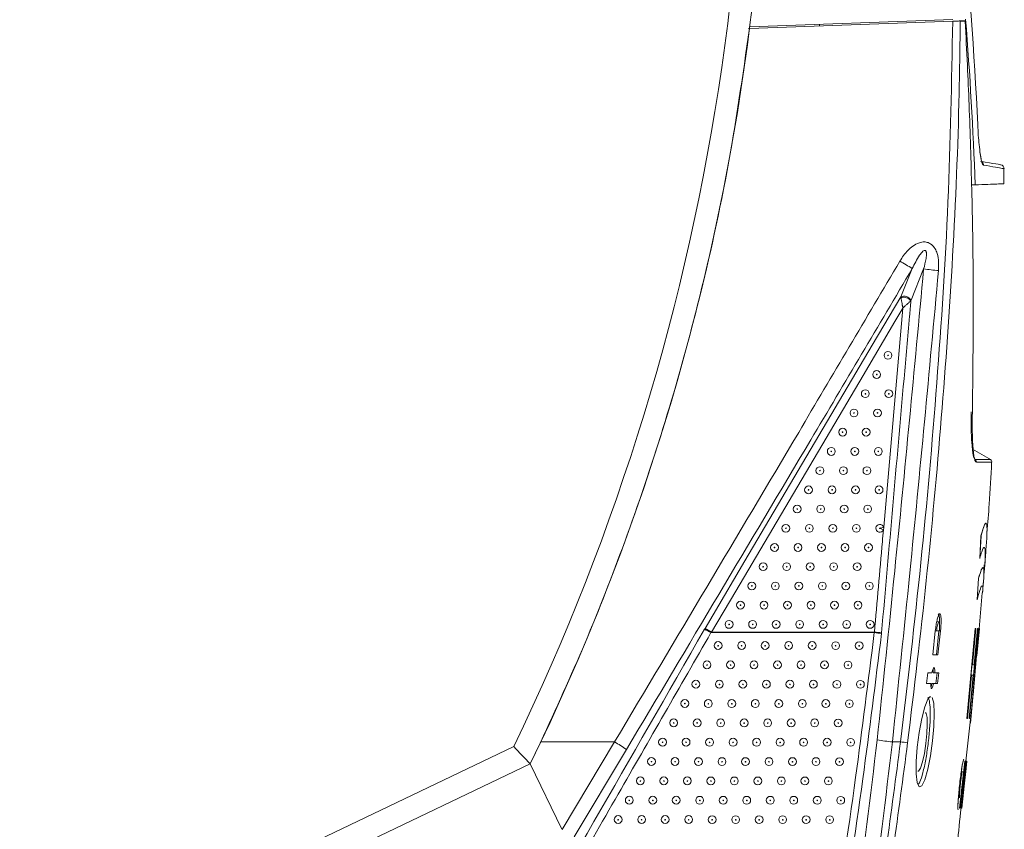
# Model space of a CAD drawing. Header units: millimetres. Extents: x 51 to 855, y 189 to 499.
# Tile 16 of 17: x 729 to 855, y 267 to 371. Entities that reach past the tile are written whole.
import ezdxf

# ---------------------------------------------------------------- set-up
doc = ezdxf.new("R2010")
doc.units = ezdxf.units.MM
doc.header["$LTSCALE"] = 3

msp = doc.modelspace()

# ---------------------------------------------------------------- linework, layer by layer
at = {"color": 7, "linetype": 'Continuous', "lineweight": 15}
for p, q in [((822.36, 369.83), (848.26, 370.74)), ((822.33, 369.63), (822.19, 369.63)), ((822.33, 369.63), (848.26, 370.54)), ((831.25, 369.94), (831.24, 370.14)), ((849.85, 370.59), (849.21, 370.57)), ((849.22, 370.55), (849.85, 370.54)), ((851.76, 353.72), (851.81, 353.41)), ((854.78, 349.78), (854.78, 351.7)), ((851.13, 349.65), (850.68, 349.64)), ((850.72, 349.06), (850.69, 349.06)), ((850.82, 342.54), (850.72, 349.06)), ((850.72, 349.06), (850.82, 342.54)), ((850.83, 341.93), (850.82, 342.54)), ((850.82, 342.54), (850.83, 341.94)), ((850.86, 338.51), (850.83, 341.95)), ((850.86, 338.51), (850.83, 341.95)), ((850.86, 338.49), (850.83, 341.93)), ((841.63, 335.33), (843.09, 338.95)), ((844.55, 338.9), (842.94, 334.9)), ((850.86, 338.51), (850.86, 338.49)), ((850.86, 338.51), (850.86, 338.49)), ((841.64, 335.25), (841.63, 335.33)), ((842.94, 334.9), (842.92, 334.84)), ((839.45, 305.91), (841.91, 333.91)), ((853.16, 314.51), (850.78, 315.9)), ((852.5, 306.44), (852.49, 306.44)), ((851.7, 301.93), (851.86, 304.83)), ((851.87, 304.83), (851.71, 301.93)), ((851.86, 304.83), (851.87, 304.83)), ((851.7, 301.93), (851.71, 301.93)), ((852.22, 300.26), (852.29, 301.1)), ((851.38, 296.65), (851.56, 299.4)), ((851.57, 299.4), (851.39, 296.65)), ((851.56, 299.4), (851.57, 299.4)), ((851.38, 296.65), (851.39, 296.65)), ((851.43, 290.4), (852, 297.56)), ((816.65, 293), (816.58, 292.89)), ((846.5, 293.85), (846.3, 293.85)), ((850.06, 281.51), (851.14, 292.99)), ((851.15, 292.99), (850.07, 281.51)), ((850.41, 281.51), (851.48, 292.99)), ((850.51, 280.9), (851.55, 292.99)), ((850.8, 288.36), (851.22, 292.99)), ((850.88, 284.5), (851.6, 292.99)), ((851.01, 288.36), (851.42, 292.99)), ((851.43, 292.99), (851.02, 288.36)), ((851.14, 292.99), (851.15, 292.99)), ((851.22, 292.99), (851.15, 292.99)), ((851.35, 289.51), (851.68, 292.99)), ((851.42, 292.99), (851.43, 292.99)), ((851.48, 292.99), (851.43, 292.99)), ((851.55, 292.99), (851.56, 292.99)), ((851.6, 292.99), (851.56, 292.99)), ((851.67, 292.99), (851.68, 292.99)), ((851.68, 293.47), (851.69, 293.47)), ((851.68, 292.99), (851.68, 292.99)), ((817.41, 292.46), (817.47, 292.51)), ((838.25, 292.47), (817.41, 292.46)), ((817.47, 292.51), (838.26, 292.53)), ((838.26, 292.53), (838.25, 292.47)), ((839.17, 292.33), (839.18, 292.44)), ((845.71, 289.62), (846.04, 292.68)), ((846.04, 292.68), (846.2, 292.68)), ((846.18, 289.62), (846.5, 292.68)), ((846.56, 292.68), (846.2, 292.68)), ((846.71, 292.68), (846.38, 289.62)), ((846.38, 289.62), (845.71, 289.62)), ((851.02, 288.36), (850.8, 288.36)), ((844.92, 285.98), (845.07, 287.33)), ((845.07, 287.33), (845.61, 287.33)), ((845.77, 287.33), (845.98, 287.33)), ((845.98, 287.33), (846.48, 287.33)), ((846.12, 285.98), (846.27, 287.33)), ((846.48, 287.33), (846.33, 285.98)), ((850.14, 281.51), (850.67, 287.02)), ((850.35, 281.51), (850.88, 287.02)), ((850.89, 287.02), (850.36, 281.51)), ((850.67, 287.02), (850.89, 287.02)), ((845.46, 285.98), (844.92, 285.98)), ((845.62, 285.98), (845.83, 285.98)), ((846.33, 285.98), (845.83, 285.98)), ((845.34, 284.27), (845.45, 284.24)), ((850.52, 280.9), (850.93, 285.09)), ((849.95, 276.06), (850.69, 282.95)), ((850.06, 281.51), (850.07, 281.51)), ((850.07, 281.51), (850.14, 281.51)), ((850.35, 281.51), (850.36, 281.51)), ((850.36, 281.51), (850.41, 281.51)), ((850.51, 280.9), (850.52, 280.9)), ((658.52, 213.96), (792.24, 277.91)), ((795.68, 278.5), (794.33, 275.69)), ((795.68, 278.5), (805.11, 278.5)), ((798.42, 267.3), (805.11, 278.5)), ((840.56, 278.5), (841.6, 278.5)), ((806.61, 277.55), (799.93, 266.39)), ((794.33, 275.69), (658.52, 210.74)), ((794.33, 275.69), (798.39, 267.34)), ((849.14, 270.04), (849.8, 276.05)), ((849.81, 276.05), (849.15, 270.04)), ((850.04, 276.05), (849.39, 270.04)), ((849.4, 270.04), (850.05, 276.05)), ((850.06, 276.05), (849.41, 270.04)), ((849.65, 276.24), (849.66, 276.24)), ((849.8, 274.72), (849.94, 276.05)), ((849.8, 276.05), (849.81, 276.05)), ((849.88, 276.05), (849.81, 276.05)), ((849.95, 276.05), (849.81, 274.72)), ((849.89, 274.72), (850.03, 276.05)), ((849.92, 274.68), (850.06, 276.05)), ((849.94, 276.05), (849.95, 276.05)), ((850.03, 276.05), (849.97, 276.05)), ((850.05, 276.05), (850.04, 276.05)), ((849.32, 270.04), (849.83, 274.72)), ((849.84, 274.72), (849.33, 270.04)), ((849.36, 270.04), (849.87, 274.72)), ((849.38, 270.04), (849.88, 274.72)), ((849.73, 274.79), (849.56, 273.29)), ((849.92, 274.72), (849.56, 271.36)), ((849.67, 274.02), (849.68, 274.02)), ((849.73, 274.79), (849.73, 274.79)), ((849.8, 274.72), (849.81, 274.72)), ((849.81, 274.72), (849.84, 274.72)), ((849.87, 274.72), (849.89, 274.72)), ((849.92, 274.68), (849.92, 274.72)), ((849.92, 274.72), (849.92, 274.72)), ((849.56, 273.29), (849.57, 273.29)), ((849.21, 270.04), (849.43, 272.03)), ((849.43, 272.03), (849.45, 272.03)), ((849.41, 270.04), (849.56, 271.42)), ((849.56, 271.36), (849.56, 271.36)), ((848.95, 269.84), (848.96, 269.84)), ((849.14, 270.04), (849.15, 270.04)), ((849.15, 270.04), (849.21, 270.04)), ((849.32, 270.04), (849.33, 270.04)), ((849.33, 270.04), (849.36, 270.04)), ((849.36, 270.04), (849.38, 270.04)), ((849.38, 270.04), (849.39, 270.04)), ((849.39, 270.04), (849.4, 270.04))]:
    msp.add_line(p, q, dxfattribs=at)
at = {"color": 106, "linetype": 'Continuous', "lineweight": 15}
msp.add_line((846.56, 292.68), (846.71, 292.68), dxfattribs=at)
at = {"color": 7, "linetype": 'Continuous', "lineweight": 15, "flags": 128}
for points in [[(850.83, 341.95), (850.83, 341.95), (850.83, 341.93)], [(816.65, 293), (817.67, 294.73), (821.73, 301.61), (838, 329.17), (841.63, 335.33)], [(841.91, 333.91), (840.89, 332.19), (836.82, 325.3), (820.56, 297.74), (817.47, 292.51)], [(845.64, 284.18), (845.83, 283.44), (845.9, 282.16), (845.85, 280.49), (845.68, 278.62), (845.41, 276.73), (845.07, 275.01), (844.69, 273.67), (844.3, 272.88), (843.96, 272.75), (843.71, 273.3), (843.58, 274.43), (843.59, 275.99), (843.72, 277.82), (843.97, 279.72), (844.31, 281.51), (844.71, 282.99), (845.1, 283.97), (845.34, 284.27), (845.34, 284.27)], [(843.8, 274.78), (843.89, 274.76), (844.14, 275.16), (844.39, 275.94), (844.64, 277.04), (844.83, 278.3), (844.96, 279.58), (845.01, 280.72), (844.98, 281.6), (844.87, 282.14), (844.77, 282.28), (844.77, 282.28)]]:
    msp.add_lwpolyline(points, dxfattribs=at)
at = {"color": 7, "linetype": 'Continuous', "lineweight": 15}
for centre, radius in [((840, 327.87), 0.5), ((840.01, 327.87), 0.0417), ((838.55, 325.42), 0.5), ((838.56, 325.42), 0.0417), ((837.1, 322.97), 0.5), ((837.11, 322.96), 0.0417), ((840.1, 322.97), 0.5), ((840.11, 322.96), 0.0417), ((835.66, 320.51), 0.5), ((835.66, 320.51), 0.0417), ((838.66, 320.51), 0.5), ((838.66, 320.51), 0.0417), ((834.21, 318.06), 0.5), ((834.21, 318.06), 0.0417), ((837.21, 318.06), 0.5), ((837.21, 318.06), 0.0417), ((832.76, 315.6), 0.5), ((832.76, 315.6), 0.0417), ((835.76, 315.6), 0.5), ((835.76, 315.6), 0.0417), ((838.76, 315.6), 0.5), ((838.76, 315.6), 0.0417), ((831.31, 313.15), 0.5), ((831.32, 313.15), 0.0417), ((834.31, 313.15), 0.5), ((834.31, 313.15), 0.0417), ((837.31, 313.15), 0.5), ((837.31, 313.15), 0.0417), ((829.86, 310.69), 0.5), ((829.87, 310.69), 0.0417), ((832.86, 310.69), 0.5), ((832.87, 310.69), 0.0417), ((835.86, 310.69), 0.5), ((835.87, 310.69), 0.0417), ((838.86, 310.69), 0.5), ((838.87, 310.69), 0.0417), ((828.41, 308.24), 0.5), ((828.42, 308.24), 0.0417), ((831.41, 308.24), 0.5), ((831.42, 308.24), 0.0417), ((834.41, 308.24), 0.5), ((834.42, 308.24), 0.0417), ((837.41, 308.24), 0.5), ((837.42, 308.24), 0.0417), ((826.96, 305.78), 0.5), ((826.97, 305.78), 0.0417), ((829.96, 305.78), 0.5), ((829.97, 305.78), 0.0417), ((832.96, 305.78), 0.5), ((832.97, 305.78), 0.0417), ((835.96, 305.78), 0.5), ((835.97, 305.78), 0.0417), ((825.52, 303.33), 0.5), ((825.52, 303.33), 0.0417), ((828.52, 303.33), 0.5), ((828.52, 303.33), 0.0417), ((831.51, 303.33), 0.5), ((831.52, 303.33), 0.0417), ((834.51, 303.33), 0.5), ((834.52, 303.33), 0.0417), ((837.51, 303.33), 0.5), ((837.52, 303.33), 0.0417), ((824.07, 300.88), 0.5), ((824.07, 300.87), 0.0417), ((827.07, 300.88), 0.5), ((827.07, 300.87), 0.0417), ((830.07, 300.88), 0.5), ((830.07, 300.87), 0.0417), ((833.07, 300.88), 0.5), ((833.07, 300.87), 0.0417), ((836.07, 300.88), 0.5), ((836.07, 300.87), 0.0417), ((822.62, 298.42), 0.5), ((822.62, 298.42), 0.0417), ((825.62, 298.42), 0.5), ((825.62, 298.42), 0.0417), ((828.62, 298.42), 0.5), ((828.62, 298.42), 0.0417), ((831.62, 298.42), 0.5), ((831.62, 298.42), 0.0417), ((834.62, 298.42), 0.5), ((834.62, 298.42), 0.0417), ((837.62, 298.42), 0.5), ((837.62, 298.42), 0.0417), ((821.17, 295.97), 0.5), ((821.18, 295.97), 0.0417), ((824.17, 295.97), 0.5), ((824.18, 295.97), 0.0417), ((827.17, 295.97), 0.5), ((827.17, 295.97), 0.0417), ((830.17, 295.97), 0.5), ((830.17, 295.97), 0.0417), ((833.17, 295.97), 0.5), ((833.17, 295.97), 0.0417), ((836.17, 295.97), 0.5), ((836.17, 295.97), 0.0417), ((819.72, 293.51), 0.5), ((819.73, 293.51), 0.0417), ((822.72, 293.51), 0.5), ((822.73, 293.51), 0.0417), ((825.72, 293.51), 0.5), ((825.73, 293.51), 0.0417), ((828.72, 293.51), 0.5), ((828.73, 293.51), 0.0417), ((831.72, 293.51), 0.5), ((831.73, 293.51), 0.0417), ((834.72, 293.51), 0.5), ((834.72, 293.51), 0.0417), ((837.72, 293.51), 0.5), ((837.72, 293.51), 0.0417), ((818.32, 290.81), 0.5), ((818.32, 290.79), 0.0417), ((821.32, 290.81), 0.5), ((821.32, 290.79), 0.0417), ((824.32, 290.81), 0.5), ((824.32, 290.79), 0.0417), ((827.32, 290.81), 0.5), ((827.32, 290.79), 0.0417), ((830.32, 290.81), 0.5), ((830.32, 290.79), 0.0417), ((833.32, 290.8), 0.5), ((833.32, 290.79), 0.0417), ((836.32, 290.8), 0.5), ((836.32, 290.78), 0.0417), ((816.9, 288.34), 0.5), ((816.91, 288.32), 0.0417), ((819.9, 288.34), 0.5), ((819.91, 288.32), 0.0417), ((822.9, 288.34), 0.5), ((822.91, 288.32), 0.0417), ((825.9, 288.34), 0.5), ((825.91, 288.32), 0.0417), ((828.9, 288.34), 0.5), ((828.9, 288.32), 0.0417), ((831.9, 288.34), 0.5), ((831.9, 288.32), 0.0417), ((834.9, 288.33), 0.5), ((834.9, 288.31), 0.0417), ((815.48, 285.87), 0.5), ((815.49, 285.86), 0.0417), ((818.48, 285.87), 0.5), ((818.49, 285.85), 0.0417), ((821.48, 285.87), 0.5), ((821.49, 285.85), 0.0417), ((824.48, 285.87), 0.5), ((824.49, 285.85), 0.0417), ((827.48, 285.87), 0.5), ((827.49, 285.85), 0.0417), ((830.48, 285.87), 0.5), ((830.49, 285.85), 0.0417), ((833.48, 285.86), 0.5), ((833.49, 285.85), 0.0417), ((836.48, 285.86), 0.5), ((836.49, 285.84), 0.0417), ((814.07, 283.41), 0.5), ((814.07, 283.39), 0.0417), ((817.06, 283.4), 0.5), ((817.07, 283.38), 0.0417), ((820.06, 283.4), 0.5), ((820.07, 283.38), 0.0417), ((823.06, 283.4), 0.5), ((823.07, 283.38), 0.0417), ((826.06, 283.4), 0.5), ((826.07, 283.38), 0.0417), ((829.06, 283.4), 0.5), ((829.07, 283.38), 0.0417), ((832.06, 283.4), 0.5), ((832.07, 283.38), 0.0417), ((835.06, 283.39), 0.5), ((835.07, 283.37), 0.0417), ((812.65, 280.94), 0.5), ((812.65, 280.92), 0.0417), ((815.65, 280.93), 0.5), ((815.65, 280.92), 0.0417), ((818.65, 280.93), 0.5), ((818.65, 280.91), 0.0417), ((821.65, 280.93), 0.5), ((821.65, 280.91), 0.0417), ((824.65, 280.93), 0.5), ((824.65, 280.91), 0.0417), ((827.64, 280.93), 0.5), ((827.65, 280.91), 0.0417), ((830.64, 280.93), 0.5), ((830.65, 280.91), 0.0417), ((833.64, 280.92), 0.5), ((833.65, 280.91), 0.0417), ((811.23, 278.47), 0.5), ((811.23, 278.45), 0.0417), ((814.23, 278.47), 0.5), ((814.23, 278.45), 0.0417), ((817.23, 278.46), 0.5), ((817.23, 278.44), 0.0417), ((820.23, 278.46), 0.5), ((820.23, 278.44), 0.0417), ((823.23, 278.46), 0.5), ((823.23, 278.44), 0.0417), ((826.23, 278.46), 0.5), ((826.23, 278.44), 0.0417), ((829.23, 278.46), 0.5), ((829.23, 278.44), 0.0417), ((832.23, 278.46), 0.5), ((832.23, 278.44), 0.0417), ((835.23, 278.45), 0.5), ((835.23, 278.44), 0.0417), ((809.81, 276), 0.5), ((812.81, 276), 0.5), ((815.81, 275.99), 0.5), ((818.81, 275.99), 0.5), ((821.81, 275.99), 0.5), ((824.81, 275.99), 0.5), ((827.81, 275.99), 0.5), ((830.81, 275.99), 0.5), ((833.81, 275.98), 0.5), ((809.82, 275.98), 0.0417), ((812.82, 275.98), 0.0417), ((815.82, 275.98), 0.0417), ((818.82, 275.97), 0.0417), ((821.82, 275.97), 0.0417), ((824.81, 275.97), 0.0417), ((827.81, 275.97), 0.0417), ((830.81, 275.97), 0.0417), ((833.81, 275.97), 0.0417), ((808.39, 273.53), 0.5), ((811.39, 273.53), 0.5), ((814.39, 273.53), 0.5), ((817.39, 273.52), 0.5), ((820.39, 273.52), 0.5), ((823.39, 273.52), 0.5), ((826.39, 273.52), 0.5), ((829.39, 273.52), 0.5), ((832.39, 273.52), 0.5), ((808.4, 273.51), 0.0417), ((811.4, 273.51), 0.0417), ((814.4, 273.51), 0.0417), ((817.4, 273.51), 0.0417), ((820.4, 273.5), 0.0417), ((823.4, 273.5), 0.0417), ((826.4, 273.5), 0.0417), ((829.4, 273.5), 0.0417), ((832.4, 273.5), 0.0417), ((806.98, 271.06), 0.5), ((809.98, 271.06), 0.5), ((812.97, 271.06), 0.5), ((815.97, 271.05), 0.5), ((818.97, 271.05), 0.5), ((821.97, 271.05), 0.5), ((824.97, 271.05), 0.5), ((827.97, 271.05), 0.5), ((830.97, 271.05), 0.5), ((833.97, 271.04), 0.5), ((806.98, 271.04), 0.0417), ((809.98, 271.04), 0.0417), ((812.98, 271.04), 0.0417), ((815.98, 271.04), 0.0417), ((818.98, 271.03), 0.0417), ((821.98, 271.03), 0.0417), ((824.98, 271.03), 0.0417), ((827.98, 271.03), 0.0417), ((830.98, 271.03), 0.0417), ((833.98, 271.03), 0.0417), ((805.56, 268.59), 0.5), ((808.56, 268.59), 0.5), ((811.56, 268.59), 0.5), ((814.56, 268.59), 0.5), ((817.56, 268.58), 0.5), ((820.56, 268.58), 0.5), ((823.55, 268.58), 0.5), ((826.55, 268.58), 0.5), ((829.55, 268.58), 0.5), ((832.55, 268.58), 0.5), ((805.56, 268.57), 0.0417), ((808.56, 268.57), 0.0417), ((811.56, 268.57), 0.0417), ((814.56, 268.57), 0.0417), ((817.56, 268.57), 0.0417), ((820.56, 268.56), 0.0417), ((823.56, 268.56), 0.0417), ((826.56, 268.56), 0.0417), ((829.56, 268.56), 0.0417), ((832.56, 268.56), 0.0417)]:
    msp.add_circle(centre, radius, dxfattribs=at)
for centre, radius, start, end in [((524.54, 407.24), 300.16, 334.0067, 9.6726), ((524.64, 407.24), 297.21, 334.2047, 9.3079), ((854.33, 351.71), 0.5, 359.2575, 80), ((782.76, 239.8), 116.07, 58.6814, 59.5897), ((851.73, 397.03), 58.57, 262.9545, 264.829), ((842.04, 334.38), 1.04, 30.3019, 113.3632), ((841.96, 334.03), 1.25, 39.8896, 104.5405), ((850.94, 314.26), 0.35, 355.9029, 56.0127), ((852.92, 314.24), 0.35, 355.5686, 62.4901), ((838.96, 305.78), 0.5, 14.1987, 335.765), ((838.97, 305.78), 0.0417, 14.2094, 335.773), ((831.16, 337.07), 32.25, 284.0898, 284.8953), ((813.41, 248.75), 62.5, 65.4059, 65.8212), ((812.95, 285), 8.69, 59.1149, 65.2444), ((850.98, 349.62), 66.21, 238.7689, 239.5967), ((837.28, 283.17), 9.35, 78.3124, 84.0276), ((811.94, 7.19), 286.55, 84.5449, 84.73), ((792.57, 256.99), 24.9, 55.672, 59.7586), ((847.44, 341.3), 63.17, 261.9805, 263.7494), ((844.23, 298.21), 19.88, 262.3978, 265.036)]:
    msp.add_arc(centre, radius, start, end, dxfattribs=at)
at = {"color": 106, "linetype": 'Continuous', "lineweight": 15}
msp.add_arc((851.7, 352.17), 0.5, 359.1114, 49.9772, dxfattribs=at)
at = {"color": 7, "linetype": 'Continuous', "lineweight": 15}
for points in [[(851.45, 357.3), (851.02, 366.59), (850.32, 375.89), (849.37, 385.19)], [(851.13, 349.65), (850.87, 356.71), (850.46, 363.76), (849.9, 370.79)], [(851.79, 352.67), (853.54, 352.36), (854.41, 352.2), (854.42, 352.2)], [(792.24, 277.91), (792.94, 277.17), (793.64, 276.43), (794.33, 275.69)]]:
    msp.add_open_spline(points, degree=3, dxfattribs=at)
for points, knots in [([(822.33, 369.63), (821.45, 363.52), (819.68, 351.27), (815.83, 334.23), (811.4, 318.47), (806.66, 304.46), (801.46, 291.1), (797.61, 282.71), (795.68, 278.5)], [0, 0, 0, 0, 0.194278, 0.389303, 0.549096, 0.709305, 0.854496, 1, 1, 1, 1]), ([(841.6, 278.5), (842.51, 286.13), (844.31, 301.39), (846.31, 324.38), (847.83, 347.42), (848.12, 362.83), (848.26, 370.54)], [0, 0, 0, 0, 0.249621, 0.499242, 0.749631, 1, 1, 1, 1]), ([(849.22, 370.55), (849.18, 367.49), (849.06, 357.49), (848.35, 340.58), (846.87, 319.83), (844.98, 299.1), (843.34, 285.3), (842.51, 278.4)], [0, 0, 0, 0, 0.099551, 0.324351, 0.54917, 0.774585, 1, 1, 1, 1]), ([(848.26, 370.54), (848.38, 370.54), (848.6, 370.55), (848.89, 370.56), (849.12, 370.57), (849.18, 370.57), (849.21, 370.57)], [0, 0, 0, 0, 0.245771, 0.491559, 0.737143, 1, 1, 1, 1]), ([(849.21, 370.57), (849.22, 370.57), (849.22, 370.56), (849.22, 370.56), (849.22, 370.56), (849.22, 370.55)], [0, 0, 0, 0, 0.435303, 0.795441, 1, 1, 1, 1]), ([(849.85, 370.54), (849.85, 370.54), (849.85, 370.54), (849.85, 370.54), (849.85, 370.54), (849.85, 370.55), (849.85, 370.56), (849.85, 370.58), (849.85, 370.59)], [0, 0, 0, 0, 0.0362009, 0.0724987, 0.1059838, 0.16609, 0.3299663, 1, 1, 1, 1]), ([(850.69, 349.06), (850.59, 352.66), (850.45, 357.95), (850.13, 365.11), (849.95, 368.67), (849.85, 370.54)], [0, 0, 0, 0, 0.502675, 0.738874, 1, 1, 1, 1]), ([(851.78, 353.57), (851.73, 353.95), (851.59, 354.86), (851.5, 356.39), (851.45, 357.3)], [0, 0, 0, 0, 0.411519, 1, 1, 1, 1]), ([(851.91, 352.86), (851.9, 352.91), (851.86, 353.07), (851.81, 353.36), (851.78, 353.57)], [0, 0, 0, 0, 0.296955, 1, 1, 1, 1]), ([(854.8, 349.78), (854.76, 349.78), (854.68, 349.77), (853.96, 349.75), (852.85, 349.71), (851.7, 349.67), (851.13, 349.65)], [0, 0, 0, 0, 0.244999, 0.496171, 0.748086, 1, 1, 1, 1]), ([(850.7, 349.2), (850.71, 349.15), (850.72, 349.11), (850.72, 349.06), (850.72, 349.06)], [0, 0, 0, 0, 0.9723827, 1, 1, 1, 1]), ([(841.51, 339.9), (841.67, 340.15), (842.12, 340.86), (842.94, 341.72), (843.89, 342.26), (844.59, 342.39), (845.14, 342.29), (845.64, 342), (846.03, 341.51), (846.5, 340.41), (846.47, 339.43), (846.45, 338.69)], [0, 0, 0, 0, 0.101132, 0.293006, 0.402382, 0.47489, 0.533141, 0.591355, 0.67055, 0.749138, 1, 1, 1, 1]), ([(844.55, 338.9), (844.67, 339.34), (844.84, 340.01), (844.93, 340.75), (844.89, 341.06), (844.86, 341.16), (844.82, 341.23), (844.77, 341.27), (844.73, 341.28), (844.67, 341.28), (844.58, 341.26), (844.33, 341.07), (843.76, 340.32), (843.38, 339.54), (843.09, 338.95)], [0, 0, 0, 0, 0.258896, 0.38861, 0.410643, 0.435125, 0.445113, 0.455203, 0.46269, 0.470149, 0.482899, 0.515493, 0.636054, 1, 1, 1, 1]), ([(805.11, 278.5), (812.95, 291.67), (825.12, 312.11), (837.21, 332.61), (841.51, 339.9)], [0, 0, 0, 0, 0.64434, 1, 1, 1, 1]), ([(843.09, 338.95), (838.78, 331.66), (826.66, 311.17), (814.47, 290.72), (806.61, 277.55)], [0, 0, 0, 0, 0.355683, 1, 1, 1, 1]), ([(838.62, 278.74), (839.38, 285.94), (841.48, 305.97), (843.35, 326.03), (844.55, 338.9)], [0, 0, 0, 0, 0.358832, 1, 1, 1, 1]), ([(846.45, 338.69), (845.26, 325.83), (843.41, 305.76), (841.31, 285.7), (840.56, 278.5)], [0, 0, 0, 0, 0.6407982, 1, 1, 1, 1]), ([(850.77, 320.51), (850.8, 323.5), (850.88, 329.5), (850.87, 335.49), (850.86, 338.49)], [0, 0, 0, 0, 0.499965, 1, 1, 1, 1]), ([(850.86, 338.49), (850.87, 335.49), (850.88, 329.5), (850.8, 323.5), (850.77, 320.51)], [0, 0, 0, 0, 0.499989, 1, 1, 1, 1]), ([(842.92, 334.84), (842.86, 334.18), (842.57, 330.86), (841.33, 316.73), (840.14, 303.26), (839.18, 292.44)], [0, 0, 0, 0, 0.0468, 0.234776, 1, 1, 1, 1]), ([(841.91, 333.91), (841.91, 333.92), (841.9, 333.92), (841.9, 333.93), (841.9, 333.93), (841.9, 333.94), (841.9, 333.95), (841.9, 333.96), (841.89, 333.98), (841.89, 334.01), (841.88, 334.05), (841.87, 334.11), (841.85, 334.2), (841.82, 334.32), (841.78, 334.54), (841.73, 334.78), (841.68, 335.04), (841.66, 335.17), (841.64, 335.25)], [0, 0, 0, 0, 0.004576, 0.008389, 0.011763, 0.016491, 0.023125, 0.032429, 0.045494, 0.063864, 0.089768, 0.126509, 0.179257, 0.257058, 0.380038, 0.628973, 0.752791, 1, 1, 1, 1]), ([(842.92, 334.84), (842.85, 334.78), (842.76, 334.7), (842.56, 334.51), (842.38, 334.35), (842.21, 334.2), (842.12, 334.11), (842.06, 334.05), (842.01, 334.01), (841.98, 333.98), (841.96, 333.96), (841.94, 333.95), (841.93, 333.94), (841.93, 333.93), (841.92, 333.93), (841.92, 333.92), (841.91, 333.92), (841.91, 333.92), (841.91, 333.91)], [0, 0, 0, 0, 0.247206, 0.37103, 0.61996, 0.742945, 0.820744, 0.873493, 0.910234, 0.936136, 0.954509, 0.967569, 0.976874, 0.983507, 0.988242, 0.991613, 0.995429, 1, 1, 1, 1]), ([(850.6, 320.66), (850.6, 320.21), (850.6, 318.75), (850.67, 316.66), (850.84, 314.95), (851.01, 314.74), (851.09, 314.65)], [0, 0, 0, 0, 0.136176, 0.441061, 0.747794, 1, 1, 1, 1]), ([(851.29, 314.23), (851.24, 314.26), (851.13, 314.32), (851, 314.77), (850.89, 315.5), (850.79, 316.83), (850.74, 318.55), (850.76, 320.05), (850.77, 320.51)], [0, 0, 0, 0, 0.145715, 0.291389, 0.437189, 0.583015, 0.871405, 1, 1, 1, 1]), ([(851.13, 314.55), (851.52, 314.55), (852.29, 314.55), (852.88, 314.55), (853.15, 314.55), (853.09, 314.55), (853.08, 314.55)], [0, 0, 0, 0, 0.321196, 0.642652, 0.962784, 1, 1, 1, 1]), ([(852.62, 305.27), (852.73, 306.47), (852.98, 309.45), (853.14, 312.44), (853.23, 314.22)], [0, 0, 0, 0, 0.4034589, 1, 1, 1, 1]), ([(838.26, 292.53), (838.6, 296.38), (838.99, 300.73), (839.37, 305.08), (839.42, 305.58)], [0, 0, 0, 0, 0.885483, 1, 1, 1, 1]), ([(839.01, 305.79), (839.01, 305.79), (839.01, 305.79), (839.01, 305.78), (839.01, 305.77), (839.01, 305.77)], [0, 0, 0, 0, 0.087442, 0.60962, 1, 1, 1, 1]), ([(839.45, 305.91), (839.46, 305.85), (839.47, 305.74), (839.44, 305.63), (839.42, 305.58)], [0, 0, 0, 0, 0.5002145, 1, 1, 1, 1]), ([(851.86, 304.83), (852.02, 305.35), (852.26, 306.14), (852.43, 306.45), (852.48, 306.41), (852.49, 306.4)], [0, 0, 0, 0, 0.60333, 0.913809, 1, 1, 1, 1]), ([(852.54, 303.62), (852.57, 303.96), (852.63, 304.83), (852.65, 305.81), (852.6, 306.39), (852.48, 306.48), (852.33, 306.25), (852.13, 305.72), (851.96, 305.13), (851.87, 304.83)], [0, 0, 0, 0, 0.119311, 0.299428, 0.47942, 0.607621, 0.735826, 0.867901, 1, 1, 1, 1]), ([(851.71, 301.93), (851.8, 302.24), (851.98, 302.85), (852.17, 303.29), (852.31, 303.37), (852.42, 303.02), (852.42, 301.95), (852.34, 300.62), (852.24, 299.95), (852.23, 299.9)], [0, 0, 0, 0, 0.121018, 0.24206, 0.368117, 0.494228, 0.734994, 0.977717, 1, 1, 1, 1]), ([(852.35, 301.05), (852.36, 301.23), (852.43, 302.09), (852.49, 302.94), (852.54, 303.62)], [0, 0, 0, 0, 0.214485, 1, 1, 1, 1]), ([(851.56, 299.4), (851.69, 299.83), (851.93, 300.64), (852.04, 300.69), (852.1, 300.72)], [0, 0, 0, 0, 0.539683, 1, 1, 1, 1]), ([(852.17, 298.87), (852.18, 298.94), (852.22, 299.4), (852.24, 300.12), (852.21, 300.83), (852.05, 300.81), (851.81, 300.22), (851.65, 299.67), (851.57, 299.4)], [0, 0, 0, 0, 0.034608, 0.234877, 0.436247, 0.714122, 0.857058, 1, 1, 1, 1]), ([(851.39, 296.65), (851.51, 297.1), (851.75, 298.01), (851.97, 298.5), (852.08, 298.44), (852.11, 298.02), (852.07, 297.67), (852.06, 297.55)], [0, 0, 0, 0, 0.220744, 0.445387, 0.665939, 0.88822, 1, 1, 1, 1]), ([(852.07, 297.55), (852.1, 297.95), (852.14, 298.39), (852.17, 298.83), (852.17, 298.87)], [0, 0, 0, 0, 0.9236, 1, 1, 1, 1]), ([(846.04, 292.68), (846.07, 292.93), (846.13, 293.42), (846.26, 294.08), (846.4, 294.57), (846.53, 294.86), (846.65, 294.89), (846.74, 294.66), (846.78, 294.22), (846.78, 293.6), (846.74, 293.06), (846.71, 292.75), (846.71, 292.68)], [0, 0, 0, 0, 0.107821, 0.215587, 0.324646, 0.434708, 0.544562, 0.653098, 0.759841, 0.865125, 0.969884, 1, 1, 1, 1]), ([(846.57, 293.73), (846.57, 293.83), (846.58, 294.15), (846.55, 294.54), (846.49, 294.83), (846.43, 294.84), (846.4, 294.84)], [0, 0, 0, 0, 0.150863, 0.461401, 0.772386, 1, 1, 1, 1]), ([(767.47, 207.37), (767.81, 207.95), (769.46, 210.84), (776.43, 222.97), (792.46, 250.9), (807.18, 276.51), (816.58, 292.89)], [0, 0, 0, 0, 0.020262, 0.101308, 0.425493, 1, 1, 1, 1]), ([(846.2, 292.68), (846.21, 292.81), (846.25, 293.08), (846.31, 293.43), (846.39, 293.7), (846.46, 293.85), (846.53, 293.86), (846.57, 293.74), (846.6, 293.5), (846.59, 293.18), (846.58, 292.88), (846.56, 292.72), (846.56, 292.68)], [0, 0, 0, 0, 0.107805, 0.215556, 0.324586, 0.434627, 0.544487, 0.653055, 0.759824, 0.865106, 0.969839, 1, 1, 1, 1]), ([(817.41, 292.46), (813.46, 285.58), (805.29, 271.37), (789, 243), (776.65, 221.5), (768.52, 207.34)], [0, 0, 0, 0, 0.242358, 0.500957, 1, 1, 1, 1]), ([(839.17, 292.33), (838.4, 286.15), (836.74, 272.79), (833.69, 252.77), (830.16, 232.25), (827.48, 218.93), (826.15, 212.27)], [0, 0, 0, 0, 0.230268, 0.497641, 0.748762, 1, 1, 1, 1]), ([(827.1, 221.73), (829.02, 231.99), (832.26, 249.34), (835.81, 272.96), (837.48, 286.3), (838.25, 292.47)], [0, 0, 0, 0, 0.43687, 0.739428, 1, 1, 1, 1]), ([(845.61, 287.33), (845.64, 287.45), (845.7, 287.71), (845.79, 287.94), (845.87, 288.03), (845.94, 287.96), (845.97, 287.74), (845.98, 287.49), (845.98, 287.35), (845.98, 287.33)], [0, 0, 0, 0, 0.164947, 0.329871, 0.495096, 0.658843, 0.819853, 0.978148, 1, 1, 1, 1]), ([(845.77, 287.33), (845.78, 287.45), (845.78, 287.66), (845.76, 287.77), (845.75, 287.81)], [0, 0, 0, 0, 0.622688, 1, 1, 1, 1]), ([(845.83, 285.98), (845.8, 285.85), (845.74, 285.6), (845.65, 285.37), (845.57, 285.28), (845.51, 285.35), (845.47, 285.57), (845.46, 285.81), (845.46, 285.96), (845.46, 285.98)], [0, 0, 0, 0, 0.164838, 0.329649, 0.494836, 0.658672, 0.819809, 0.978147, 1, 1, 1, 1]), ([(845.49, 285.49), (845.5, 285.51), (845.54, 285.59), (845.58, 285.78), (845.62, 285.95), (845.62, 285.98)], [0, 0, 0, 0, 0.207486, 0.845362, 1, 1, 1, 1]), ([(843.84, 273.02), (843.91, 273.12), (844.11, 273.4), (844.46, 274.53), (844.83, 276.21), (845.13, 278.17), (845.33, 280.16), (845.41, 281.94), (845.36, 283.31), (845.24, 284.01), (845.13, 284.14), (845.1, 284.17)], [0, 0, 0, 0, 0.0783207, 0.2074847, 0.3372456, 0.4660672, 0.592865, 0.7174266, 0.8404409, 0.9631892, 1, 1, 1, 1]), ([(828.01, 208.72), (828.37, 210.62), (830.05, 219.61), (832.8, 235.76), (836.02, 257.21), (837.75, 271.57), (838.62, 278.74)], [0, 0, 0, 0, 0.081461, 0.38759, 0.69387, 1, 1, 1, 1]), ([(840.56, 278.5), (839.7, 271.31), (837.54, 253.31), (834.63, 235.42), (832.89, 224.68)], [0, 0, 0, 0, 0.399539, 1, 1, 1, 1]), ([(833.3, 224.71), (834.87, 233.64), (838.03, 251.51), (840.41, 269.5), (841.6, 278.5)], [0, 0, 0, 0, 0.499791, 1, 1, 1, 1]), ([(842.51, 278.4), (841.32, 269.42), (838.94, 251.45), (835.78, 233.6), (834.2, 224.67)], [0, 0, 0, 0, 0.499793, 1, 1, 1, 1]), ([(848.95, 269.84), (848.93, 269.88), (848.9, 269.94), (848.92, 270.54), (848.98, 271.39), (849.07, 272.4), (849.18, 273.45), (849.31, 274.45), (849.43, 275.27), (849.54, 275.9), (849.61, 276.2), (849.64, 276.23), (849.65, 276.24)], [0, 0, 0, 0, 0.11581, 0.2322393, 0.3347535, 0.4338037, 0.5413489, 0.6374176, 0.7334266, 0.8328722, 0.9418115, 1, 1, 1, 1]), ([(849.66, 276.24), (849.64, 276.21), (849.59, 276.13), (849.48, 275.53), (849.35, 274.66), (849.22, 273.64), (849.1, 272.56), (849, 271.5), (848.93, 270.61), (848.92, 270.05), (848.93, 269.86), (848.95, 269.84), (848.96, 269.84)], [0, 0, 0, 0, 0.115311, 0.230662, 0.343528, 0.446039, 0.541666, 0.654288, 0.765398, 0.864977, 0.966093, 1, 1, 1, 1]), ([(849.73, 274.07), (849.76, 274.34), (849.81, 274.79), (849.86, 275.37), (849.89, 275.76), (849.9, 276.01), (849.89, 276.03), (849.88, 276.05)], [0, 0, 0, 0, 0.24156, 0.404681, 0.568258, 0.767913, 1, 1, 1, 1]), ([(849.5, 274.73), (849.49, 274.71), (849.47, 274.67), (849.41, 274.37), (849.34, 273.94), (849.27, 273.4), (849.21, 272.85), (849.16, 272.29), (849.12, 271.8), (849.11, 271.47), (849.12, 271.36), (849.13, 271.36), (849.13, 271.36)], [0, 0, 0, 0, 0.109427, 0.218766, 0.330488, 0.43999, 0.536584, 0.642671, 0.761587, 0.87109, 0.975534, 1, 1, 1, 1]), ([(849.45, 272.03), (849.46, 272.05), (849.48, 272.08), (849.53, 272.38), (849.58, 272.77), (849.65, 273.35), (849.7, 273.8), (849.73, 274.07)], [0, 0, 0, 0, 0.2801495, 0.4436275, 0.6082039, 0.7568389, 1, 1, 1, 1]), ([(849.67, 274.02), (849.66, 273.9), (849.64, 273.72), (849.62, 273.51), (849.6, 273.39), (849.58, 273.28), (849.57, 273.29), (849.56, 273.29)], [0, 0, 0, 0, 0.227856, 0.342757, 0.457952, 0.618553, 1, 1, 1, 1]), ([(849.57, 273.29), (849.58, 273.29), (849.58, 273.29), (849.6, 273.35), (849.62, 273.5), (849.65, 273.68), (849.67, 273.86), (849.68, 273.98), (849.68, 274.02)], [0, 0, 0, 0, 0.263693, 0.530652, 0.647176, 0.763983, 0.923472, 1, 1, 1, 1]), ([(849.68, 274.02), (849.7, 274.13), (849.71, 274.31), (849.73, 274.52), (849.75, 274.66), (849.75, 274.8), (849.74, 274.79), (849.73, 274.79)], [0, 0, 0, 0, 0.2075875, 0.3244893, 0.4422019, 0.5788148, 1, 1, 1, 1]), ([(840.35, 207.81), (841.82, 216.41), (844.83, 234.05), (847.74, 254.83), (849, 267.01), (849.32, 270.07)], [0, 0, 0, 0, 0.41581, 0.853546, 1, 1, 1, 1])]:
    msp.add_open_spline(points, degree=3, knots=knots, dxfattribs=at)
at = {"color": 106, "linetype": 'Continuous', "lineweight": 15}
for points, knots in [([(852.2, 352.17), (852.18, 352.18), (852.06, 352.24), (851.91, 352.58), (851.81, 353.39), (851.78, 353.57)], [0, 0, 0, 0, 0.167151, 0.80836, 1, 1, 1, 1]), ([(854.83, 351.7), (854.83, 351.7), (854.85, 351.7), (854.79, 351.71), (854.6, 351.74), (853.83, 351.88), (852.74, 352.07), (852.2, 352.17)], [0, 0, 0, 0, 0.004306, 0.066016, 0.312869, 0.656261, 1, 1, 1, 1]), ([(853.25, 314.22), (853.26, 314.22), (853.32, 314.22), (853.06, 314.22), (852.45, 314.23), (851.68, 314.23), (851.29, 314.23)], [0, 0, 0, 0, 0.036908, 0.35732, 0.678527, 1, 1, 1, 1])]:
    msp.add_open_spline(points, degree=3, knots=knots, dxfattribs=at)

doc.saveas('drawing.dxf')
